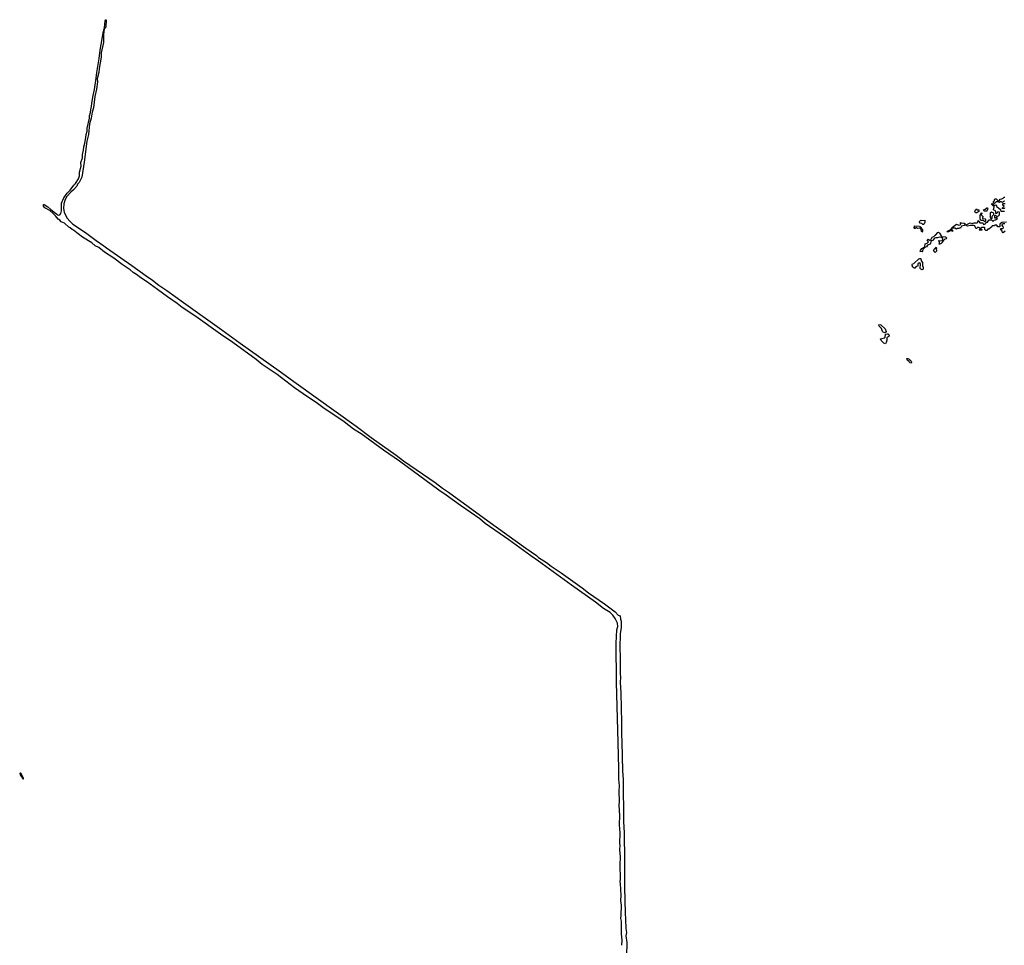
# Model space of a CAD drawing. Extents: x 2535812 to 2752880, y 540738 to 728399.
# Tile 190 of 213: x 2690555 to 2707475, y 681565 to 697470. Entities that reach past the tile are written whole.
import ezdxf

# ---------------------------------------------------------------- set-up
doc = ezdxf.new("R2010")
doc.units = 0

msp = doc.modelspace()

# ---------------------------------------------------------------- linework, layer by layer
at = {"layer": '0CON20XD'}
for points in [[(2691795, 696035), (2691816, 696165), (2691842, 696268), (2691871, 696465), (2691880, 696565), (2691920, 696805), (2691935, 696948), (2691995, 697270), (2692000, 697270), (2692003, 697287), (2692005, 697320), (2692010, 697320), (2692013, 697337), (2692025, 697450), (2692035, 697470), (2692040, 697465), (2692035, 697350), (2692008, 697312), (2691996, 697214), (2691995, 697080), (2691957, 696903), (2691957, 696827), (2691918, 696632), (2691915, 696560), (2691888, 696455), (2691890, 696405), (2691875, 696276), (2691848, 696152), (2691822, 695955), (2691798, 695882), (2691785, 695780), (2691757, 695683), (2691735, 695495), (2691711, 695385), (2691665, 695020), (2691624, 694765), (2691575, 694675), (2691548, 694642), (2691535, 694609), (2691479, 694545), (2691432, 694509), (2691367, 694433), (2691339, 694381), (2691312, 694308), (2691308, 694228), (2691319, 694165), (2691366, 694066), (2691421, 694001), (2691468, 693958), (2691683, 693815), (2691867, 693677), (2692003, 693585), (2692048, 693548), (2692483, 693245), (2692727, 693067), (2692838, 692995), (2692948, 692908), (2693086, 692815), (2693368, 692608), (2694029, 692139), (2694341, 691911), (2695015, 691435), (2695305, 691222), (2696336, 690485), (2696592, 690292), (2697025, 689986), (2697149, 689889), (2697693, 689515), (2697819, 689419), (2697923, 689353), (2698597, 688857), (2699250, 688390), (2699435, 688261), (2699470, 688230), (2699606, 688145), (2699688, 688078), (2699859, 687965), (2700223, 687705), (2700331, 687621), (2700605, 687431), (2700785, 687295), (2700839, 687239), (2700871, 687225), (2700878, 687168), (2700889, 687135), (2700891, 687025), (2700871, 686915), (2700869, 686675), (2700875, 686515), (2700872, 686235), (2700880, 686165), (2700876, 686085), (2700886, 685895), (2700895, 685395), (2700895, 685195), (2700905, 685055), (2700916, 684565), (2700928, 684415), (2700932, 683695), (2700945, 683495), (2700950, 683025), (2700950, 682565), (2700959, 682119), (2700967, 682015), (2700969, 681855), (2700980, 681785), (2700972, 681725), (2700986, 681616), (2700983, 681385)], [(2700905, 681565), (2700909, 681655), (2700898, 681765), (2700897, 681977), (2700885, 682025), (2700892, 682075), (2700895, 682255), (2700884, 682335), (2700889, 682421), (2700881, 682625), (2700875, 682655), (2700880, 682705), (2700875, 682945), (2700877, 683085), (2700869, 683205), (2700872, 683285), (2700866, 683315), (2700873, 683495), (2700865, 683635), (2700869, 683795), (2700856, 683975), (2700862, 684035), (2700855, 684215), (2700860, 684305), (2700852, 684422), (2700852, 684605), (2700838, 685052), (2700813, 686087), (2700805, 686755), (2700815, 686985), (2700836, 687045), (2700830, 687100), (2700789, 687179), (2700749, 687239), (2700701, 687281), (2700589, 687355), (2700451, 687461), (2700035, 687755), (2699471, 688165), (2699336, 688255), (2698961, 688531), (2698553, 688815), (2698461, 688891), (2698131, 689121), (2697882, 689302), (2697758, 689385), (2697082, 689882), (2696804, 690075), (2696422, 690352), (2696294, 690435), (2696129, 690559), (2695764, 690805), (2695651, 690891), (2695502, 690992), (2695280, 691145), (2694981, 691371), (2694724, 691545), (2694619, 691629), (2694215, 691923), (2694004, 692065), (2693580, 692370), (2693348, 692525), (2693262, 692592), (2693095, 692705), (2692925, 692835), (2692733, 692973), (2692634, 693035), (2692562, 693092), (2692506, 693125), (2692452, 693172), (2692315, 693265), (2692173, 693373), (2692015, 693476), (2691914, 693554), (2691854, 693585), (2691793, 693633), (2691635, 693735), (2691561, 693791), (2691535, 693805), (2691482, 693852), (2691454, 693865), (2691423, 693893), (2691400, 693905), (2691322, 693972), (2691265, 693998), (2691244, 694024), (2691214, 694045), (2691172, 694102), (2691131, 694141), (2691070, 694190), (2690985, 694238), (2690966, 694265), (2690965, 694295), (2690976, 694295), (2691036, 694255), (2691088, 694208), (2691115, 694193), (2691150, 694160), (2691190, 694135), (2691206, 694116), (2691225, 694112), (2691242, 694118), (2691261, 694139), (2691271, 694185), (2691276, 694315), (2691315, 694410), (2691370, 694490), (2691421, 694539), (2691484, 694625), (2691514, 694656), (2691564, 694736), (2691584, 694785), (2691585, 694850), (2691611, 694955), (2691606, 695016), (2691632, 695095), (2691636, 695156), (2691654, 695226), (2691655, 695288), (2691673, 695347), (2691692, 695448), (2691695, 695498), (2691712, 695555), (2691716, 695605), (2691753, 695777), (2691755, 695818), (2691773, 695877), (2691775, 695928), (2691789, 695981), (2691795, 696035)], [(2707485, 694350), (2707462, 694348), (2707445, 694330), (2707432, 694332), (2707425, 694340), (2707405, 694340), (2707395, 694330), (2707382, 694332), (2707375, 694340), (2707335, 694340), (2707305, 694310), (2707290, 694325), (2707290, 694345), (2707298, 694352), (2707315, 694390), (2707335, 694390), (2707362, 694362), (2707385, 694360), (2707402, 694388), (2707435, 694390), (2707442, 694398), (2707458, 694402), (2707475, 694420), (2707485, 694420)], [(2707515, 693990), (2707430, 693985), (2707400, 693955), (2707400, 693915), (2707395, 693910), (2707362, 693912), (2707345, 693940), (2707315, 693940), (2707305, 693930), (2707265, 693930), (2707258, 693912), (2707238, 693892), (2707208, 693872), (2707192, 693868), (2707175, 693850), (2707155, 693850), (2707142, 693862), (2707140, 693895), (2707135, 693900), (2707082, 693898), (2707072, 693888), (2707070, 693875), (2707090, 693865), (2707088, 693852), (2707055, 693850), (2707050, 693865), (2707058, 693872), (2707060, 693885), (2707035, 693900), (2707015, 693900), (2706998, 693882), (2706985, 693880), (2706970, 693925), (2706945, 693932), (2706895, 693932), (2706845, 693920), (2706830, 693925), (2706820, 693935), (2706820, 693945), (2706875, 693976), (2706895, 693977), (2706925, 693967), (2706957, 693977), (2707002, 693978), (2707018, 693992), (2707025, 694020), (2707055, 693980), (2707105, 693980), (2707110, 693955), (2707125, 693950), (2707150, 693965), (2707152, 693978), (2707185, 693990), (2707215, 694030), (2707255, 694030), (2707275, 694010), (2707285, 694010), (2707302, 694028), (2707325, 694030), (2707358, 694052), (2707345, 694070), (2707332, 694068), (2707325, 694060), (2707312, 694062), (2707310, 694105), (2707325, 694110), (2707345, 694090), (2707378, 694102), (2707390, 694115), (2707390, 694165), (2707365, 694170), (2707352, 694158), (2707348, 694142), (2707332, 694142), (2707328, 694178), (2707290, 694205), (2707300, 694255), (2707262, 694292), (2707260, 694305), (2707265, 694310), (2707278, 694308), (2707305, 694280), (2707328, 694288), (2707338, 694278), (2707342, 694262), (2707378, 694238), (2707408, 694208), (2707412, 694192), (2707425, 694180), (2707478, 694182)], [(2707175, 694180), (2707135, 694180), (2707122, 694192), (2707120, 694205), (2707148, 694212), (2707172, 694238), (2707185, 694240), (2707190, 694215), (2707180, 694205), (2707175, 694180)], [(2707488, 694228), (2707475, 694230), (2707465, 694220), (2707440, 694225), (2707442, 694238), (2707470, 694265), (2707452, 694282), (2707450, 694305), (2707455, 694310), (2707488, 694312)], [(2707005, 694150), (2706982, 694152), (2706970, 694175), (2706980, 694205), (2706995, 694220), (2707002, 694202), (2707035, 694200), (2707040, 694195), (2707038, 694172), (2707005, 694150)], [(2707145, 694000), (2707132, 694002), (2707115, 694020), (2707072, 694022), (2707068, 694038), (2707060, 694045), (2707060, 694115), (2707070, 694125), (2707075, 694150), (2707090, 694145), (2707090, 694135), (2707080, 694125), (2707082, 694112), (2707110, 694085), (2707108, 694072), (2707100, 694065), (2707102, 694052), (2707145, 694050), (2707150, 694045), (2707150, 694005), (2707145, 694000)], [(2707255, 694050), (2707242, 694052), (2707240, 694085), (2707230, 694095), (2707240, 694105), (2707240, 694155), (2707255, 694170), (2707262, 694162), (2707278, 694158), (2707290, 694145), (2707290, 694115), (2707262, 694088), (2707260, 694055), (2707255, 694050)], [(2706055, 693820), (2706040, 693875), (2706025, 693890), (2705985, 693882), (2705965, 693900), (2705945, 693880), (2705925, 693880), (2705920, 693895), (2705930, 693905), (2705934, 693926), (2706015, 693920), (2706022, 693912), (2706038, 693908), (2706048, 693898), (2706052, 693882), (2706070, 693865), (2706068, 693835), (2706055, 693820)], [(2706075, 693950), (2706055, 693970), (2706022, 693972), (2706020, 694005), (2706040, 694025), (2706055, 694020), (2706110, 694025), (2706110, 693985), (2706102, 693978), (2706100, 693965), (2706085, 693952), (2706075, 693950)], [(2706515, 693822), (2706490, 693825), (2706500, 693835), (2706543, 693857), (2706570, 693880), (2706572, 693895), (2706582, 693905), (2706653, 693957), (2706695, 693940), (2706717, 693943), (2706728, 693955), (2706720, 693975), (2706725, 693987), (2706735, 693980), (2706785, 693973), (2706810, 693955), (2706787, 693933), (2706740, 693920), (2706725, 693890), (2706705, 693890), (2706695, 693880), (2706665, 693880), (2706655, 693870), (2706625, 693888), (2706592, 693888), (2706570, 693880), (2706570, 693865), (2706590, 693835), (2706575, 693830), (2706565, 693840), (2706545, 693840), (2706515, 693822)], [(2707455, 693810), (2707442, 693812), (2707440, 693835), (2707412, 693875), (2707415, 693880), (2707445, 693880), (2707460, 693895), (2707458, 693918), (2707430, 693945), (2707455, 693970), (2707485, 693970)], [(2706065, 693482), (2706030, 693485), (2706032, 693505), (2706055, 693537), (2706100, 693560), (2706110, 693575), (2706114, 693616), (2706148, 693632), (2706170, 693655), (2706150, 693685), (2706165, 693698), (2706180, 693695), (2706195, 693680), (2706215, 693690), (2706237, 693733), (2706264, 693746), (2706285, 693767), (2706295, 693768), (2706330, 693815), (2706345, 693818), (2706363, 693803), (2706390, 693755), (2706392, 693742), (2706465, 693740), (2706488, 693718), (2706478, 693702), (2706452, 693698), (2706422, 693668), (2706420, 693655), (2706390, 693625), (2706365, 693610), (2706350, 693615), (2706360, 693625), (2706360, 693655), (2706350, 693665), (2706352, 693678), (2706405, 693670), (2706420, 693685), (2706418, 693708), (2706395, 693730), (2706355, 693732), (2706325, 693722), (2706297, 693723), (2706276, 693714), (2706250, 693685), (2706247, 693673), (2706228, 693672), (2706212, 693658), (2706207, 693623), (2706200, 693615), (2706157, 693593), (2706140, 693565), (2706112, 693558), (2706082, 693528), (2706068, 693505), (2706070, 693485), (2706065, 693482)], [(2707490, 693835), (2707455, 693810)], [(2706285, 693470), (2706265, 693490), (2706260, 693505), (2706268, 693512), (2706270, 693525), (2706305, 693560), (2706310, 693545), (2706300, 693525), (2706307, 693517), (2706310, 693495), (2706285, 693470)], [(2706065, 693172), (2706042, 693182), (2706030, 693195), (2706032, 693275), (2706025, 693290), (2706002, 693288), (2705990, 693275), (2705990, 693235), (2705962, 693228), (2705935, 693200), (2705925, 693200), (2705900, 693225), (2705898, 693238), (2705890, 693245), (2705890, 693265), (2705900, 693275), (2705918, 693282), (2706005, 693358), (2706025, 693368), (2706040, 693365), (2706048, 693328), (2706068, 693295), (2706070, 693235), (2706080, 693225), (2706080, 693185), (2706065, 693172)], [(2705425, 692092), (2705395, 692102), (2705382, 692115), (2705363, 692163), (2705322, 692205), (2705320, 692225), (2705335, 692230), (2705356, 692226), (2705425, 692158), (2705447, 692115), (2705425, 692092)], [(2705435, 691902), (2705405, 691910), (2705360, 691955), (2705350, 691985), (2705418, 692002), (2705430, 692015), (2705433, 692067), (2705465, 692072), (2705487, 692065), (2705497, 692035), (2705493, 692027), (2705467, 692013), (2705458, 692002), (2705456, 691965), (2705446, 691924), (2705435, 691902)], [(2705875, 691570), (2705852, 691575), (2705838, 691598), (2705814, 691614), (2705802, 691648), (2705815, 691650), (2705840, 691635), (2705875, 691600), (2705880, 691585), (2705875, 691570)], [(2690615, 684418), (2690623, 684425), (2690621, 684435), (2690588, 684505), (2690575, 684523), (2690562, 684525), (2690555, 684515), (2690561, 684495), (2690615, 684418)]]:
    msp.add_lwpolyline(points, dxfattribs=at)

doc.saveas('drawing.dxf')
